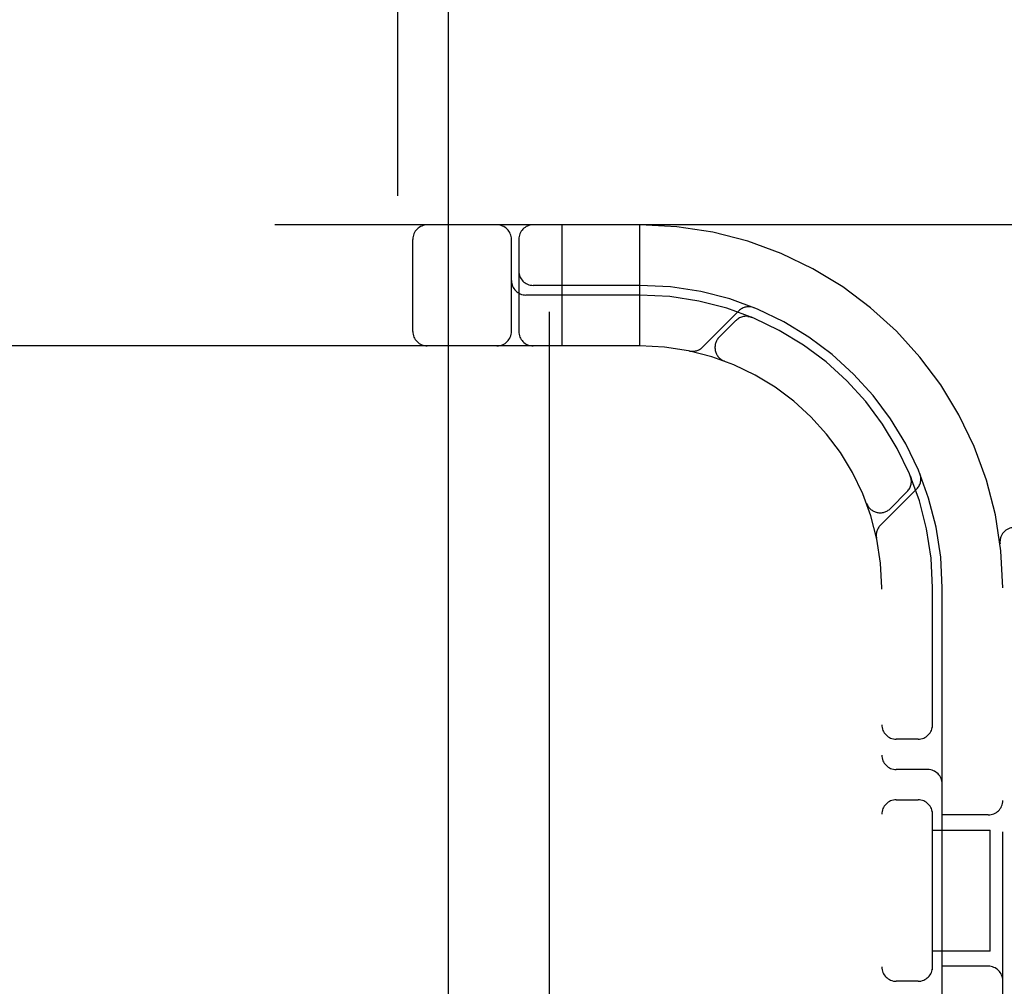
# Model space of a CAD drawing. Header units: inches. Extents: x 0 to 204, y 0 to 132.
# Tile 78 of 99: x 63.286 to 64.303, y 50.173 to 51.171. Entities that reach past the tile are written whole.
import ezdxf

# ---------------------------------------------------------------- set-up
doc = ezdxf.new("R2010")
doc.units = ezdxf.units.IN
doc.header["$LTSCALE"] = 11.243375
doc.header["$MEASUREMENT"] = 0
doc.linetypes.add('HIDDEN', pattern=[0.2, 0.1, -0.1])
doc.layers.add('DEFAULT_2', color=8, linetype='HIDDEN')
doc.layers.add('DOOR_ASSEMBLY', color=7, linetype='CONTINUOUS')

msp = doc.modelspace()

# ---------------------------------------------------------------- linework, layer by layer
at = {"layer": 'DEFAULT_2', "color": 8, "linetype": 'HIDDEN'}
for p, q in [((63.6765, 46.4923), (63.6765, 51.9929)), ((64.3015, 46.9595), (64.3015, 51.9595)), ((64.674, 50.9595), (62.179, 50.9595)), ((63.8465, 50.8345), (63.8465, 50.9595)), ((63.9265, 50.8345), (63.9265, 50.9595)), ((63.6921, 50.8495), (63.6921, 50.9445)), ((63.794, 50.8495), (63.794, 50.9445)), ((63.8015, 50.9445), (63.8015, 50.8495)), ((63.9265, 50.897), (63.8165, 50.897)), ((63.9265, 50.887), (63.809, 50.887)), ((64.0288, 50.8707), (63.9912, 50.8331)), ((64.0421, 50.8641), (64.0407, 50.8646)), ((64.0259, 50.8607), (64.0086, 50.8434)), ((63.9265, 50.8345), (62.9265, 50.8345)), ((64.0133, 50.819), (64.0136, 50.8189)), ((64.014, 50.8187), (64.0136, 50.8189)), ((64.2066, 50.6988), (64.2061, 50.7001)), ((64.2061, 50.7001), (64.2061, 50.7001)), ((64.1751, 50.6493), (64.2127, 50.6868)), ((64.1854, 50.6666), (64.2027, 50.684)), ((64.1609, 50.6716), (64.1607, 50.672)), ((64.1608, 50.6716), (64.161, 50.6713)), ((64.2987, 50.6302), (64.2987, 50.6302)), ((64.1765, 48.3345), (64.1765, 50.5845)), ((64.229, 50.4403), (64.229, 50.5845)), ((64.239, 49.9745), (64.239, 50.5845)), ((64.214, 50.4283), (64.1915, 50.4283)), ((64.224, 50.397), (64.1915, 50.397)), ((64.1915, 50.3658), (64.214, 50.3658)), ((64.229, 50.1903), (64.229, 50.3537)), ((64.2865, 50.3501), (64.239, 50.3501)), ((64.229, 50.3345), (64.2885, 50.3345)), ((64.2885, 50.2095), (64.2885, 50.3345)), ((64.2885, 50.2095), (64.229, 50.2095)), ((64.2865, 50.1939), (64.239, 50.1939)), ((64.214, 50.1783), (64.1915, 50.1783))]:
    msp.add_line(p, q, dxfattribs=at)
for points in [[(64.0383, 50.865), (64.0384, 50.865), (64.0388, 50.865), (64.0392, 50.8649), (64.0395, 50.8648), (64.0398, 50.8648), (64.0402, 50.8647), (64.0405, 50.8646), (64.0408, 50.8645), (64.041, 50.8644), (64.0413, 50.8644), (64.0416, 50.8643), (64.0418, 50.8642), (64.0419, 50.8641), (64.042, 50.8641)], [(64.042, 50.8641), (64.0421, 50.8641), (64.0421, 50.8641)], [(64.2061, 50.7001), (64.2061, 50.7), (64.2061, 50.7), (64.2062, 50.6998), (64.2063, 50.6996), (64.2063, 50.6993), (64.2064, 50.6991), (64.2065, 50.6989), (64.2066, 50.6986), (64.2066, 50.6984), (64.2067, 50.6981), (64.2068, 50.6978), (64.2068, 50.6976), (64.2069, 50.6973), (64.2069, 50.697), (64.207, 50.6967), (64.207, 50.6964), (64.207, 50.6963)]]:
    msp.add_lwpolyline(points, dxfattribs=at)
for centre, radius, start, end in [((63.7071, 50.9445), 0.015, 90, 180), ((63.779, 50.9445), 0.015, 0, 90), ((63.8165, 50.9445), 0.015, 90, 180), ((63.9265, 50.5845), 0.375, 0, 90), ((63.8165, 50.912), 0.015, 180, 270), ((63.809, 50.902), 0.015, 180, 270), ((63.9265, 50.5845), 0.3125, 0, 90), ((63.9265, 50.5845), 0.3025, 0, 90), ((64.0391, 50.8604), 0.0145, 67.8042, 135), ((64.0366, 50.8501), 0.015, 67.4954, 135), ((63.7071, 50.8495), 0.015, 180, 270), ((63.779, 50.8495), 0.015, 270, 360), ((63.8165, 50.8495), 0.015, 180, 270), ((64.0192, 50.8328), 0.015, 135, 249.5253), ((63.9265, 50.5845), 0.25, 0, 90), ((63.981, 50.8434), 0.0145, 258.1145, 315), ((64.1921, 50.6946), 0.015, 315, 22.5046), ((64.2024, 50.6971), 0.0145, 315, 22.1958), ((64.1748, 50.6772), 0.015, 200.4747, 315), ((64.1853, 50.639), 0.0145, 135, 191.8855), ((64.3136, 50.632), 0.015, 90, 186.9957), ((64.1915, 50.4433), 0.015, 180, 270), ((64.214, 50.4433), 0.015, 270, 0), ((64.1915, 50.412), 0.015, 180, 270), ((64.224, 50.382), 0.015, 0, 90), ((64.1915, 50.3508), 0.015, 90, 180), ((64.214, 50.3508), 0.015, 0, 90), ((64.2865, 50.3651), 0.015, 270, 360), ((64.1915, 50.1933), 0.015, 180, 270), ((64.214, 50.1933), 0.015, 270, 360), ((64.2865, 50.1789), 0.015, 0, 90)]:
    msp.add_arc(centre, radius, start, end, dxfattribs=at)
at = {"layer": 'DOOR_ASSEMBLY', "color": 8, "linetype": 'HIDDEN'}
msp.add_line((63.8328, 59.8645), (63.8328, 39.0545), dxfattribs=at)
at = {"layer": 'DOOR_ASSEMBLY', "color": 3, "linetype": 'Continuous'}
msp.add_line((63.7288, 59.7095), (63.7288, 39.2095), dxfattribs=at)

doc.saveas('drawing.dxf')
